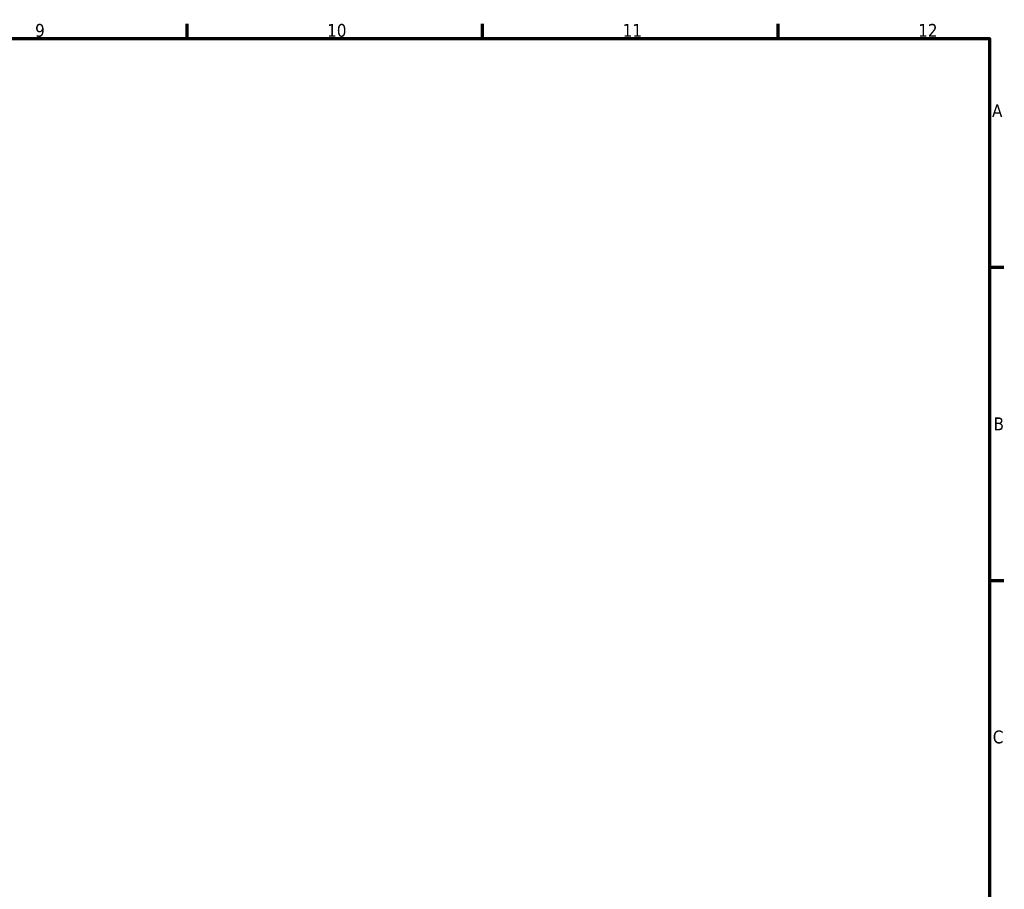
# Model space of a CAD drawing. Header units: millimetres. Extents: x -657 to 1046, y -498 to 815.
# Tile 8 of 8: x 591 to 825, y 372 to 578. Entities that reach past the tile are written whole.
import ezdxf

# ---------------------------------------------------------------- set-up
doc = ezdxf.new("R2010")
doc.units = ezdxf.units.MM
doc.layers.add('Border (ANSI)', color=7, linetype='Continuous', lineweight=70)
doc.styles.add('Note Text (ANSI)', font='tahoma.ttf')

# ---------------------------------------------------------------- blocks, each defined once
blk = doc.blocks.new('Borders Default Border')
at = {"layer": 'Border (ANSI)'}
for p, q in [((630.75, 574), (630.75, 577.45)), ((700.83, 574), (700.83, 577.45)), ((770.92, 574), (770.92, 577.45)), ((821, 519.75), (824.45, 519.75)), ((821, 445.5), (824.45, 445.5))]:
    blk.add_line(p, q, dxfattribs=at)
at = {"layer": 'Border (ANSI)', "flags": 128}
blk.add_lwpolyline([(20, 20), (20, 574), (821, 574), (821, 20), (20, 20)], dxfattribs=at)
at = {"layer": 'Border (ANSI)', "attachment_point": 7, "style": 'Note Text (ANSI)'}
for s, insert, char_height in [('9', (594.7, 574.34), 3.05), ('10', (663.96, 574.34), 3.048), ('11', (734.04, 574.4), 3.048), ('12', (804.13, 574.4), 3.048), ('A', (821.63, 555.35), 3.05), ('B', (821.99, 481.1), 3.05), ('C', (821.8, 406.8), 3.05)]:
    blk.add_mtext(s, dxfattribs=dict(at, insert=insert, char_height=char_height))

msp = doc.modelspace()

# ---------------------------------------------------------------- block references
msp.add_blockref('Borders Default Border', (0, 0))

doc.saveas('drawing.dxf')
